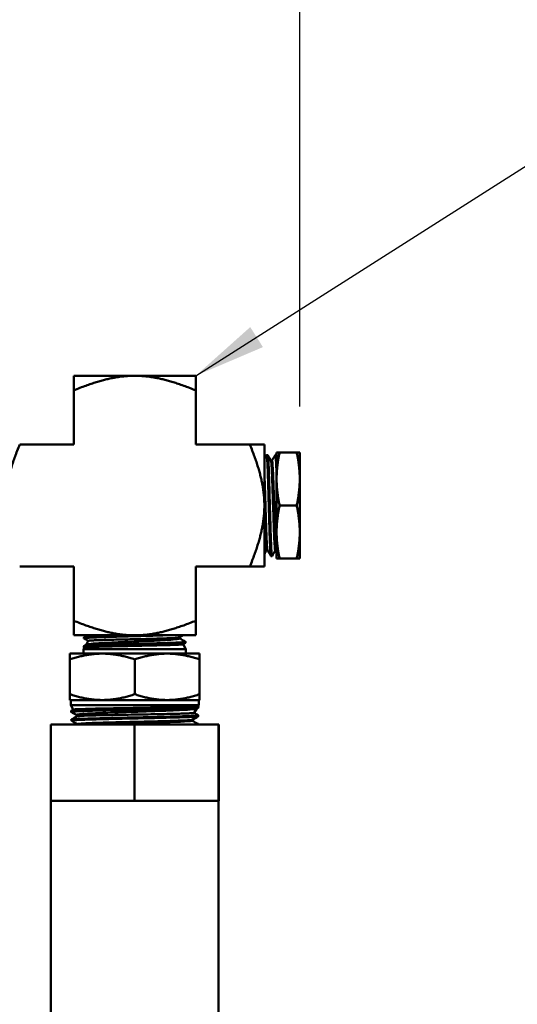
# Model space of a CAD drawing. Header units: inches. Extents: x 1 to 203, y 4 to 128.
# Tile 78 of 127: x 62.67 to 66.74, y 90.02 to 98.08. Entities that reach past the tile are written whole.
import ezdxf

# ---------------------------------------------------------------- set-up
doc = ezdxf.new("R2010")
doc.units = ezdxf.units.IN
doc.header["$LTSCALE"] = 6
doc.header["$MEASUREMENT"] = 0
for name, color, linetype, lineweight in [('Dimension (ANSI)', 7, 'Continuous', 25), ('Symbol (ANSI)', 7, 'Continuous', 25), ('Visible (ANSI)', 7, 'Continuous', 50)]:
    doc.layers.add(name, color=color, linetype=linetype, lineweight=lineweight)
doc.styles.add('Dimension Text', font='tahoma.ttf')
doc.styles.add('Note Text (ANSI)', font='tahoma.ttf')
doc.dimstyles.new('Default (ANSI)$7', dxfattribs={"dimscale": 6, "dimtxt": 0.12, "dimasz": 0.098425, "dimexe": 0.125, "dimexo": 0.0625, "dimgap": 0.031496, "dimtad": 0, "dimtih": 1, "dimtoh": 1, "dimrnd": 1e-08, "dimzin": 4, "dimdsep": 46, "dimtxsty": 'Note Text (ANSI)', "dimcen": 0.09, "dimdle": 0.393701, "dimclrd": 256, "dimclre": 256, "dimclrt": 256, "dimadec": 0, "dimazin": 1, "dimtfac": 1, "dimtofl": 0, "dimtmove": 0, "dimatfit": 3, "dimfxl": 1, "dimtolj": 1, "dimtzin": 4, "dimlwd": -1, "dimlwe": -1, "dimarcsym": 0})
doc.dimstyles.new('Dual Dimension', dxfattribs={"dimscale": 6, "dimtxt": 0.12, "dimasz": 0.098425, "dimexe": 0.125, "dimexo": 0.0625, "dimgap": 0.031496, "dimtad": 0, "dimtih": 1, "dimtoh": 1, "dimrnd": 1e-08, "dimzin": 4, "dimdsep": 46, "dimtxsty": 'Dimension Text', "dimcen": 0.09, "dimdle": 0.393701, "dimclrd": 256, "dimclre": 256, "dimclrt": 256, "dimadec": 0, "dimazin": 1, "dimtfac": 1, "dimtofl": 0, "dimtmove": 0, "dimatfit": 3, "dimfxl": 1, "dimtolj": 1, "dimtzin": 4, "dimlwd": -1, "dimlwe": -1, "dimarcsym": 0})

# ---------------------------------------------------------------- blocks, each defined once
blk = doc.blocks.new('*D12')
at = {"layer": 'Defpoints', "color": 0, "transparency": 16777216}
for p in [(64.9611, 121.1365), (30.6666, 96.0972), (64.9611, 94.5378)]:
    blk.add_point(p, dxfattribs=at)
at = {"layer": 'Dimension (ANSI)', "transparency": 16777216}
for p, q in [((30.6666, 96.4722), (30.6666, 121.8865)), ((64.9611, 94.9128), (64.9611, 121.8865)), ((31.2572, 121.1365), (44.423, 121.1365)), ((64.3706, 121.1365), (51.1398, 121.1365))]:
    blk.add_line(p, q, dxfattribs=at)
for points in [[(31.2572, 121.235), (31.2572, 121.0381), (30.6666, 121.1365)], [(64.3706, 121.235), (64.3706, 121.0381), (64.9611, 121.1365)]]:
    blk.add_solid(points, dxfattribs=at)
at = {"layer": 'Dimension (ANSI)', "transparency": 16777216, "insert": (47.7814, 121.1365), "char_height": 0.72, "attachment_point": 5, "style": 'Dimension Text'}
blk.add_mtext('\\A1;{\\H3.0x;(}\\S34.29^ 871.1 mm;{\\H3.0x;)}', dxfattribs=at)

msp = doc.modelspace()

# ---------------------------------------------------------------- linework, layer by layer
at = {"layer": 'Visible (ANSI)'}
for p, q in [((63.1086, 95.1653), (63.6086, 95.1653)), ((63.1086, 95.0457), (63.1086, 95.1653)), ((63.6086, 95.1653), (64.1086, 95.1653)), ((64.1086, 95.0457), (64.1086, 95.1653)), ((63.1086, 94.6028), (63.1086, 95.0457)), ((64.1086, 94.6028), (64.1086, 95.0457)), ((63.1086, 94.6028), (62.6657, 94.6028)), ((64.5516, 94.6028), (64.1086, 94.6028)), ((64.5516, 94.6028), (64.6711, 94.6028)), ((64.6711, 94.6028), (64.6711, 94.1028)), ((64.6883, 94.5141), (64.6889, 94.5152)), ((64.6894, 94.5156), (64.6982, 94.5159)), ((64.7597, 94.5162), (64.7602, 94.517)), ((64.7607, 94.5175), (64.7695, 94.5177)), ((64.7702, 94.5171), (64.7711, 94.5155)), ((64.7711, 94.5378), (64.7956, 94.5378)), ((64.7711, 94.5378), (64.7711, 94.3203)), ((64.7956, 94.5378), (64.9366, 94.5378)), ((64.9611, 94.5378), (64.9366, 94.5378)), ((64.9611, 94.3203), (64.9611, 94.5378)), ((64.7248, 94.4703), (64.7334, 94.4703)), ((64.7711, 94.3203), (64.7711, 93.8853)), ((64.9611, 93.8853), (64.9611, 94.3203)), ((64.6711, 94.1028), (64.6711, 93.6028)), ((64.7956, 94.1028), (64.9366, 94.1028)), ((64.7711, 93.8853), (64.7711, 93.6678)), ((64.9611, 93.6678), (64.9611, 93.8853)), ((64.6888, 93.7363), (64.6974, 93.7363)), ((64.7244, 93.6896), (64.724, 93.6904)), ((64.7251, 93.6889), (64.7339, 93.6887)), ((64.7603, 93.7343), (64.7689, 93.7343)), ((64.7711, 93.7305), (64.7686, 93.7349)), ((63.1086, 93.6028), (62.6657, 93.6028)), ((63.1086, 93.6028), (63.1086, 93.1598)), ((64.1086, 93.6028), (64.1086, 93.1598)), ((64.1086, 93.6028), (64.5516, 93.6028)), ((64.5516, 93.6028), (64.6711, 93.6028)), ((64.7711, 93.6678), (64.7956, 93.6678)), ((64.7956, 93.6678), (64.9366, 93.6678)), ((64.9611, 93.6678), (64.9366, 93.6678)), ((63.1086, 93.1598), (63.1086, 93.0403)), ((64.1086, 93.1598), (64.1086, 93.0403)), ((63.6086, 93.0403), (63.1086, 93.0403)), ((64.1086, 93.0403), (63.6086, 93.0403)), ((63.1905, 92.9516), (63.1903, 92.9438)), ((63.191, 92.9521), (63.2108, 92.9636)), ((63.1928, 93.023), (63.1925, 93.0153)), ((63.2283, 92.9946), (63.2101, 92.9632)), ((63.9772, 93.0152), (63.9772, 93.0239)), ((64.0254, 92.979), (64.0045, 92.9669)), ((64.0049, 92.9671), (64.0286, 92.926)), ((64.0256, 92.9873), (64.0258, 92.9795)), ((63.0774, 92.8903), (63.0774, 92.8428)), ((63.343, 92.8903), (63.0774, 92.8903)), ((63.1968, 92.9401), (63.1886, 92.926)), ((63.1886, 92.926), (64.0286, 92.926)), ((63.1886, 92.926), (63.1886, 92.8903)), ((63.1967, 92.9399), (63.1908, 92.9433)), ((63.8743, 92.8903), (63.343, 92.8903)), ((64.1399, 92.8903), (63.8743, 92.8903)), ((64.0286, 92.926), (64.0286, 92.8903)), ((64.1399, 92.8903), (64.1399, 92.8428)), ((63.0774, 92.8428), (63.0774, 92.5577)), ((63.6086, 92.8428), (63.6086, 92.5577)), ((64.1399, 92.8428), (64.1399, 92.5577)), ((63.0774, 92.5103), (63.0774, 92.5577)), ((64.1399, 92.5103), (64.1399, 92.5577)), ((63.343, 92.5103), (63.0774, 92.5103)), ((63.0836, 92.4694), (63.0836, 92.5103)), ((63.0836, 92.4694), (64.1336, 92.4694)), ((63.1052, 92.432), (63.0836, 92.4694)), ((63.8743, 92.5103), (63.343, 92.5103)), ((63.8743, 92.5103), (64.1399, 92.5103)), ((64.1277, 92.4591), (64.1336, 92.4694)), ((64.1336, 92.4694), (64.1336, 92.5103)), ((63.0866, 92.4132), (63.0864, 92.4209)), ((63.0869, 92.4214), (63.1055, 92.4322)), ((63.1351, 92.3803), (63.1308, 92.3877)), ((64.0962, 92.4046), (64.1166, 92.44)), ((64.1314, 92.4485), (64.1161, 92.4397)), ((64.1278, 92.4593), (64.1316, 92.4571)), ((64.1317, 92.4489), (64.132, 92.4566)), ((62.9205, 92.3103), (63.6073, 92.3103)), ((62.9205, 91.6853), (62.9205, 92.3103)), ((63.0889, 92.3418), (63.0886, 92.3495)), ((63.1351, 92.3766), (63.1351, 92.3803)), ((63.1372, 92.3103), (63.1372, 92.3138)), ((63.6073, 92.3103), (64.2955, 92.3103)), ((63.6073, 91.6853), (63.6073, 92.3103)), ((64.0811, 92.3406), (64.0811, 92.3493)), ((64.1274, 92.3103), (64.1275, 92.3138)), ((64.1295, 92.3775), (64.1297, 92.3852)), ((64.2955, 92.3103), (64.2968, 92.3103)), ((64.2955, 91.6853), (64.2955, 92.3103)), ((64.2968, 91.6853), (64.2968, 92.3103)), ((62.9205, 91.6853), (63.2639, 91.6853)), ((62.9211, 89.6853), (62.9211, 91.6853)), ((63.2639, 91.6853), (63.6073, 91.6853)), ((63.6073, 91.6853), (63.9514, 91.6853)), ((63.9514, 91.6853), (64.2955, 91.6853)), ((64.2955, 91.6853), (64.2961, 91.6853)), ((64.2961, 91.6853), (64.2968, 91.6853)), ((64.2961, 89.6853), (64.2961, 91.6853))]:
    msp.add_line(p, q, dxfattribs=at)
for points, weights in [([(63.6086, 95.1653), (63.4015, 95.1653), (63.1086, 95.0457)], [4.74879894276, 4.74879894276, 3.93403385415]), ([(64.1086, 95.0457), (63.8157, 95.1653), (63.6086, 95.1653)], [3.93403385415, 4.74879894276, 4.74879894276]), ([(62.6657, 94.6028), (62.5461, 94.3099), (62.5461, 94.1028)], [3.93403385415, 4.74879894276, 4.74879894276]), ([(64.6711, 94.1028), (64.6711, 94.3099), (64.5516, 94.6028)], [4.74879894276, 4.74879894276, 3.93403385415]), ([(64.7956, 94.5378), (64.7711, 94.4212), (64.7711, 94.3203)], [1.60055216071, 1.72435530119, 1.72435530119]), ([(64.9611, 94.3203), (64.9611, 94.4212), (64.9366, 94.5378)], [1.72435530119, 1.72435530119, 1.60055216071]), ([(64.7711, 94.3203), (64.7711, 94.2193), (64.7956, 94.1028)], [1.72435530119, 1.72435530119, 1.60055216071]), ([(64.9366, 94.1028), (64.9611, 94.2193), (64.9611, 94.3203)], [1.60055216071, 1.72435530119, 1.72435530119]), ([(64.5516, 93.6028), (64.6711, 93.8956), (64.6711, 94.1028)], [3.93403385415, 4.74879894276, 4.74879894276]), ([(64.7956, 94.1028), (64.7711, 93.9862), (64.7711, 93.8853)], [1.60055216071, 1.72435530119, 1.72435530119]), ([(64.9611, 93.8853), (64.9611, 93.9862), (64.9366, 94.1028)], [1.72435530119, 1.72435530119, 1.60055216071]), ([(64.7711, 93.8853), (64.7711, 93.7843), (64.7956, 93.6678)], [1.72435530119, 1.72435530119, 1.60055216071]), ([(64.9366, 93.6678), (64.9611, 93.7843), (64.9611, 93.8853)], [1.60055216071, 1.72435530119, 1.72435530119]), ([(63.1086, 93.1598), (63.4015, 93.0403), (63.6086, 93.0403)], [3.93403385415, 4.74879894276, 4.74879894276]), ([(63.6086, 93.0403), (63.8157, 93.0403), (64.1086, 93.1598)], [4.74879894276, 4.74879894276, 3.93403385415]), ([(63.0774, 92.8428), (63.2197, 92.8903), (63.343, 92.8903)], [1.56276251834, 1.68364261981, 1.68364261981]), ([(63.343, 92.8903), (63.4663, 92.8903), (63.6086, 92.8428)], [1.68364261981, 1.68364261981, 1.56276251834]), ([(63.6086, 92.8428), (63.751, 92.8903), (63.8743, 92.8903)], [1.56276251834, 1.68364261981, 1.68364261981]), ([(63.8743, 92.8903), (63.9975, 92.8903), (64.1399, 92.8428)], [1.68364261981, 1.68364261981, 1.56276251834]), ([(63.343, 92.5103), (63.2197, 92.5103), (63.0774, 92.5577)], [1.68364261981, 1.68364261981, 1.56276251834]), ([(63.6086, 92.5577), (63.4663, 92.5103), (63.343, 92.5103)], [1.56276251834, 1.68364261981, 1.68364261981]), ([(63.8743, 92.5103), (63.751, 92.5103), (63.6086, 92.5577)], [1.68364261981, 1.68364261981, 1.56276251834]), ([(64.1399, 92.5577), (63.9975, 92.5103), (63.8743, 92.5103)], [1.56276251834, 1.68364261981, 1.68364261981])]:
    msp.add_rational_spline(points, weights, degree=2, dxfattribs=at)
for points in [[(64.6711, 94.4845), (64.6768, 94.4944), (64.6826, 94.5043), (64.6883, 94.5141)], [(64.6987, 94.5154), (64.7075, 94.5002), (64.7163, 94.485), (64.7251, 94.4697)], [(64.7331, 94.4703), (64.742, 94.4856), (64.7508, 94.5009), (64.7597, 94.5162)], [(64.7711, 94.514), (64.7706, 94.5165), (64.77, 94.5178), (64.7695, 94.5177)], [(64.6891, 93.7363), (64.6831, 93.7259), (64.6771, 93.7156), (64.6711, 93.7052)], [(64.724, 93.6904), (64.715, 93.7059), (64.7061, 93.7214), (64.6971, 93.7368)], [(64.7606, 93.7343), (64.7519, 93.7193), (64.7432, 93.7042), (64.7345, 93.6892)], [(63.1932, 93.0235), (63.2029, 93.0291), (63.2125, 93.0347), (63.2221, 93.0403)], [(64.0055, 93.0403), (63.9959, 93.0347), (63.9863, 93.0291), (63.9767, 93.0236)], [(63.2281, 92.9944), (63.2164, 93.0012), (63.2047, 93.008), (63.193, 93.0147)], [(63.9771, 93.0151), (63.9772, 93.0151), (63.9772, 93.0152), (63.9772, 93.0152)], [(63.9772, 93.0155), (63.9932, 93.0063), (64.0091, 92.9971), (64.0251, 92.9878)], [(63.131, 92.3874), (63.1163, 92.3959), (63.1017, 92.4043), (63.087, 92.4128)], [(64.0963, 92.4048), (64.1073, 92.3984), (64.1183, 92.3921), (64.1294, 92.3857)], [(63.0891, 92.35), (63.1046, 92.3589), (63.12, 92.3679), (63.1355, 92.3768)], [(63.1372, 92.3136), (63.1212, 92.3228), (63.1052, 92.3321), (63.0892, 92.3413)], [(64.1291, 92.377), (64.1129, 92.3677), (64.0968, 92.3584), (64.0806, 92.3491)], [(64.0811, 92.3408), (64.0964, 92.332), (64.1118, 92.3231), (64.1271, 92.3142)]]:
    msp.add_open_spline(points, degree=3, dxfattribs=at)
for points, knots in [([(64.6889, 94.5152), (64.6891, 94.5155), (64.6893, 94.5157), (64.6895, 94.5156), (64.6903, 94.5154), (64.691, 94.512), (64.6918, 94.5053), (64.6922, 94.502), (64.6927, 94.4978), (64.6931, 94.4929), (64.6935, 94.488), (64.694, 94.4823), (64.6944, 94.4759), (64.6948, 94.4695), (64.6952, 94.4624), (64.6957, 94.4545), (64.6961, 94.4466), (64.6965, 94.4379), (64.6969, 94.4287), (64.6977, 94.4103), (64.6985, 94.3895), (64.6993, 94.3663), (64.6997, 94.3548), (64.7001, 94.3425), (64.7005, 94.33), (64.701, 94.3174), (64.7014, 94.3045), (64.7018, 94.2912), (64.7023, 94.2779), (64.7027, 94.2642), (64.7031, 94.2502), (64.7035, 94.2362), (64.7039, 94.2217), (64.7044, 94.2071), (64.7052, 94.1779), (64.7059, 94.1484), (64.7067, 94.1184), (64.7071, 94.1034), (64.7075, 94.0882), (64.708, 94.0732), (64.7084, 94.0581), (64.7088, 94.0432), (64.7093, 94.0285), (64.7097, 94.0138), (64.7101, 93.9993), (64.7105, 93.9849), (64.711, 93.9705), (64.7114, 93.9563), (64.7118, 93.9423), (64.7126, 93.9144), (64.7134, 93.8883), (64.7142, 93.8638), (64.7146, 93.8516), (64.715, 93.8398), (64.7154, 93.8284), (64.7158, 93.8171), (64.7163, 93.8064), (64.7167, 93.7963), (64.7175, 93.7762), (64.7184, 93.7586), (64.7192, 93.7436), (64.72, 93.7285), (64.7208, 93.7166), (64.7216, 93.7077), (64.722, 93.7032), (64.7224, 93.6995), (64.7228, 93.6966), (64.7232, 93.6937), (64.7237, 93.6916), (64.7241, 93.6904), (64.7244, 93.6894), (64.7248, 93.6889), (64.7251, 93.6889)], [0.87013553, 0.87013553, 0.87013553, 0.87013553, 0.87109375, 0.87109375, 0.87109375, 0.875, 0.875, 0.875, 0.87695312, 0.87695312, 0.87695312, 0.87890625, 0.87890625, 0.87890625, 0.88085938, 0.88085938, 0.88085938, 0.8828125, 0.8828125, 0.8828125, 0.88671875, 0.88671875, 0.88671875, 0.88867188, 0.88867188, 0.88867188, 0.890625, 0.890625, 0.890625, 0.89257812, 0.89257812, 0.89257812, 0.89453125, 0.89453125, 0.89453125, 0.8984375, 0.8984375, 0.8984375, 0.90039062, 0.90039062, 0.90039062, 0.90234375, 0.90234375, 0.90234375, 0.90429688, 0.90429688, 0.90429688, 0.90625, 0.90625, 0.90625, 0.91015625, 0.91015625, 0.91015625, 0.91210938, 0.91210938, 0.91210938, 0.9140625, 0.9140625, 0.9140625, 0.91796875, 0.91796875, 0.91796875, 0.921875, 0.921875, 0.921875, 0.92382812, 0.92382812, 0.92382812, 0.92578125, 0.92578125, 0.92578125, 0.92727833, 0.92727833, 0.92727833, 0.92727833]), ([(64.7345, 93.6892), (64.7343, 93.689), (64.7342, 93.6888), (64.7341, 93.6888), (64.7337, 93.6885), (64.7332, 93.6891), (64.7328, 93.6905), (64.7324, 93.6919), (64.7319, 93.6941), (64.7315, 93.6971), (64.7307, 93.703), (64.7299, 93.7121), (64.7291, 93.7245), (64.7283, 93.7368), (64.7275, 93.7519), (64.7267, 93.7697), (64.7262, 93.7785), (64.7258, 93.7881), (64.7254, 93.7984), (64.7249, 93.8087), (64.7245, 93.8195), (64.7241, 93.8308), (64.7233, 93.8534), (64.7225, 93.8779), (64.7217, 93.9044), (64.7213, 93.9177), (64.7209, 93.9314), (64.7205, 93.9453), (64.7201, 93.9591), (64.7197, 93.9732), (64.7192, 93.9876), (64.7188, 94.002), (64.7184, 94.0166), (64.718, 94.0315), (64.7175, 94.0463), (64.7171, 94.0614), (64.7167, 94.0764), (64.7158, 94.1063), (64.715, 94.1362), (64.7142, 94.166), (64.7139, 94.1809), (64.7135, 94.1958), (64.7131, 94.2103), (64.7127, 94.2247), (64.7122, 94.239), (64.7118, 94.2529), (64.7114, 94.2668), (64.711, 94.2804), (64.7105, 94.2938), (64.7101, 94.3071), (64.7097, 94.3202), (64.7092, 94.3327), (64.7084, 94.3577), (64.7076, 94.3806), (64.7068, 94.4013), (64.7064, 94.4117), (64.706, 94.4216), (64.7056, 94.4308), (64.7052, 94.4399), (64.7048, 94.4484), (64.7044, 94.4561), (64.704, 94.4638), (64.7035, 94.4709), (64.7031, 94.4772), (64.7027, 94.4836), (64.7022, 94.4892), (64.7018, 94.4941), (64.701, 94.5037), (64.7002, 94.5102), (64.6994, 94.5134), (64.699, 94.5151), (64.6986, 94.5159), (64.6982, 94.5159)], [0.05801794, 0.05801794, 0.05801794, 0.05801794, 0.05859375, 0.05859375, 0.05859375, 0.06054687, 0.06054687, 0.06054687, 0.0625, 0.0625, 0.0625, 0.06640625, 0.06640625, 0.06640625, 0.0703125, 0.0703125, 0.0703125, 0.07226562, 0.07226562, 0.07226562, 0.07421875, 0.07421875, 0.07421875, 0.078125, 0.078125, 0.078125, 0.08007812, 0.08007812, 0.08007812, 0.08203125, 0.08203125, 0.08203125, 0.08398437, 0.08398437, 0.08398437, 0.0859375, 0.0859375, 0.0859375, 0.08984375, 0.08984375, 0.08984375, 0.09179687, 0.09179687, 0.09179687, 0.09375, 0.09375, 0.09375, 0.09570312, 0.09570312, 0.09570312, 0.09765625, 0.09765625, 0.09765625, 0.1015625, 0.1015625, 0.1015625, 0.10351562, 0.10351562, 0.10351562, 0.10546875, 0.10546875, 0.10546875, 0.10742187, 0.10742187, 0.10742187, 0.109375, 0.109375, 0.109375, 0.11328125, 0.11328125, 0.11328125, 0.11523318, 0.11523318, 0.11523318, 0.11523318]), ([(64.7602, 94.517), (64.7605, 94.5176), (64.7608, 94.5177), (64.7612, 94.5172), (64.7616, 94.5167), (64.762, 94.5153), (64.7625, 94.5131), (64.7629, 94.511), (64.7633, 94.508), (64.7637, 94.5043), (64.7641, 94.5005), (64.7645, 94.496), (64.7649, 94.4906), (64.7653, 94.4853), (64.7657, 94.4792), (64.7661, 94.4723), (64.7669, 94.4587), (64.7677, 94.4424), (64.7686, 94.4233), (64.769, 94.4137), (64.7694, 94.4034), (64.7699, 94.3927), (64.7703, 94.3819), (64.7707, 94.3707), (64.7711, 94.3589)], [0.98286523, 0.98286523, 0.98286523, 0.98286523, 0.984375, 0.984375, 0.984375, 0.98632813, 0.98632813, 0.98632813, 0.98828125, 0.98828125, 0.98828125, 0.99023438, 0.99023438, 0.99023438, 0.9921875, 0.9921875, 0.9921875, 0.99609375, 0.99609375, 0.99609375, 0.99804688, 0.99804688, 0.99804688, 1, 1, 1, 1]), ([(64.7603, 93.7343), (64.7581, 93.7343), (64.756, 93.754), (64.7514, 93.834), (64.7489, 93.9005), (64.7438, 94.0529), (64.7413, 94.1383), (64.7363, 94.2925), (64.7338, 94.3609), (64.7293, 94.4442), (64.7272, 94.4662), (64.7251, 94.4697)], [0.25930441, 0.25930441, 0.25930441, 0.25930441, 0.26550614, 0.26550614, 0.27277835, 0.27277835, 0.28005057, 0.28005057, 0.28732279, 0.28732279, 0.2933402, 0.2933402, 0.2933402, 0.2933402]), ([(64.7686, 93.7349), (64.7667, 93.7382), (64.7647, 93.7575), (64.7603, 93.834), (64.7578, 93.9005), (64.7528, 94.0529), (64.7503, 94.1383), (64.7453, 94.2925), (64.7428, 94.3609), (64.738, 94.4478), (64.7357, 94.4703), (64.7334, 94.4703)], [0.25989022, 0.25989022, 0.25989022, 0.25989022, 0.26550614, 0.26550614, 0.27277835, 0.27277835, 0.28005057, 0.28005057, 0.28732279, 0.28732279, 0.29392286, 0.29392286, 0.29392286, 0.29392286]), ([(64.6971, 93.7368), (64.6965, 93.7379), (64.6958, 93.7408), (64.6927, 93.7634), (64.6902, 93.8082), (64.6852, 93.9331), (64.6827, 94.0128), (64.6777, 94.174), (64.6752, 94.255), (64.6721, 94.3331), (64.6716, 94.3456), (64.6711, 94.3573)], [0.32909825, 0.32909825, 0.32909825, 0.32909825, 0.33095609, 0.33095609, 0.3382283, 0.3382283, 0.34550052, 0.34550052, 0.35277274, 0.35277274, 0.35425311, 0.35425311, 0.35425311, 0.35425311]), ([(64.6888, 93.7363), (64.6879, 93.7363), (64.6871, 93.7393), (64.6838, 93.7634), (64.6813, 93.8082), (64.6762, 93.9331), (64.6737, 94.0128), (64.6712, 94.0946), (64.6712, 94.0958), (64.6711, 94.097)], [0.32850243, 0.32850243, 0.32850243, 0.32850243, 0.33095609, 0.33095609, 0.3382283, 0.3382283, 0.34550052, 0.34550052, 0.34560858, 0.34560858, 0.34560858, 0.34560858]), ([(63.193, 93.0147), (63.1922, 93.0152), (63.1924, 93.0156), (63.1942, 93.0163), (63.1953, 93.0166), (63.1991, 93.0173), (63.2026, 93.0178), (63.2112, 93.0187), (63.2159, 93.0191), (63.2286, 93.0201), (63.237, 93.0206), (63.2526, 93.0214), (63.2589, 93.0218), (63.274, 93.0225), (63.2828, 93.0229), (63.3033, 93.0238), (63.3151, 93.0242), (63.3445, 93.0253), (63.3627, 93.0259), (63.3905, 93.0268), (63.3992, 93.0271), (63.4235, 93.0279), (63.4395, 93.0284), (63.4697, 93.0293), (63.4839, 93.0297), (63.5161, 93.0306), (63.5343, 93.0311), (63.5654, 93.0319), (63.5782, 93.0323), (63.6088, 93.0331), (63.6266, 93.0336), (63.6594, 93.0345), (63.6743, 93.0349), (63.7084, 93.0359), (63.7275, 93.0364), (63.7573, 93.0373), (63.7682, 93.0376), (63.7921, 93.0383), (63.8049, 93.0387), (63.8292, 93.0395), (63.8408, 93.0399), (63.8519, 93.0403)], [8.094075, 8.094075, 8.094075, 8.094075, 8.217175, 8.217175, 8.292993, 8.292993, 8.425405, 8.425405, 8.539989, 8.539989, 8.689213, 8.689213, 8.780631, 8.780631, 8.891308, 8.891308, 9.020618, 9.020618, 9.195552, 9.195552, 9.273225, 9.273225, 9.407058, 9.407058, 9.520928, 9.520928, 9.662132, 9.662132, 9.759999, 9.759999, 9.895731, 9.895731, 10.010464, 10.010464, 10.16111, 10.16111, 10.251016, 10.251016, 10.360712, 10.360712, 10.465665, 10.465665, 10.465665, 10.465665]), ([(63.5863, 93.0403), (63.5732, 93.0399), (63.5601, 93.0395), (63.5325, 93.0388), (63.5179, 93.0384), (63.4965, 93.0378), (63.4896, 93.0376), (63.4697, 93.037), (63.4568, 93.0366), (63.4302, 93.0358), (63.4166, 93.0354), (63.3918, 93.0346), (63.3806, 93.0343), (63.3576, 93.0335), (63.3459, 93.0331), (63.3293, 93.0325), (63.324, 93.0323), (63.309, 93.0317), (63.2997, 93.0314), (63.281, 93.0306), (63.2718, 93.0301), (63.2559, 93.0294), (63.2491, 93.029), (63.2357, 93.0282), (63.2293, 93.0278), (63.221, 93.0272), (63.2184, 93.027), (63.2115, 93.0265), (63.2076, 93.0261), (63.2008, 93.0253), (63.1981, 93.0249), (63.1944, 93.0241), (63.1934, 93.0237), (63.1928, 93.0232), (63.1928, 93.0231), (63.1928, 93.023)], [31.107341, 31.107341, 31.107341, 31.107341, 31.207195, 31.207195, 31.320502, 31.320502, 31.375515, 31.375515, 31.479969, 31.479969, 31.596142, 31.596142, 31.696909, 31.696909, 31.810239, 31.810239, 31.865289, 31.865289, 31.96963, 31.96963, 32.086059, 32.086059, 32.186784, 32.186784, 32.300122, 32.300122, 32.355231, 32.355231, 32.459503, 32.459503, 32.576179, 32.576179, 32.676863, 32.676863, 32.709591, 32.709591, 32.709591, 32.709591]), ([(63.1908, 92.9433), (63.1902, 92.9436), (63.1902, 92.9439), (63.191, 92.9447), (63.1926, 92.9451), (63.1989, 92.9462), (63.2043, 92.9468), (63.2148, 92.9477), (63.2184, 92.948), (63.2275, 92.9487), (63.2334, 92.949), (63.2477, 92.9499), (63.2564, 92.9503), (63.2737, 92.9512), (63.2821, 92.9515), (63.3021, 92.9523), (63.314, 92.9528), (63.3289, 92.9533), (63.3311, 92.9534), (63.3409, 92.9538), (63.3487, 92.9541), (63.3705, 92.9548), (63.3848, 92.9553), (63.4103, 92.9561), (63.421, 92.9564), (63.4479, 92.9572), (63.4642, 92.9577), (63.4893, 92.9584), (63.4979, 92.9586), (63.5184, 92.9592), (63.5305, 92.9595), (63.5553, 92.9602), (63.5681, 92.9606), (63.5865, 92.9611), (63.5921, 92.9613), (63.6212, 92.9621), (63.6447, 92.9627), (63.6751, 92.9635), (63.6822, 92.9637), (63.6964, 92.9641), (63.7036, 92.9643), (63.7253, 92.9649), (63.7396, 92.9653), (63.7641, 92.966), (63.7743, 92.9663), (63.807, 92.9673), (63.8286, 92.968), (63.8565, 92.9689), (63.8638, 92.9692), (63.8809, 92.9698), (63.8905, 92.9701), (63.9088, 92.9708), (63.9175, 92.9712), (63.9294, 92.9717), (63.9329, 92.9718), (63.9505, 92.9726), (63.9631, 92.9732), (63.9791, 92.9741), (63.9837, 92.9744), (63.9955, 92.9751), (64.0019, 92.9756), (64.0115, 92.9765), (64.0152, 92.9769), (64.0219, 92.9779), (64.0244, 92.9784), (64.0257, 92.9792), (64.0259, 92.9794), (64.0258, 92.9795)], [1.430138, 1.430138, 1.430138, 1.430138, 1.51422, 1.51422, 1.644978, 1.644978, 1.821658, 1.821658, 1.898877, 1.898877, 2.003576, 2.003576, 2.130012, 2.130012, 2.233515, 2.233515, 2.364323, 2.364323, 2.386859, 2.386859, 2.463713, 2.463713, 2.594716, 2.594716, 2.687295, 2.687295, 2.820693, 2.820693, 2.888254, 2.888254, 2.98203, 2.98203, 3.079969, 3.079969, 3.122692, 3.122692, 3.301944, 3.301944, 3.356744, 3.356744, 3.412598, 3.412598, 3.527293, 3.527293, 3.611703, 3.611703, 3.801511, 3.801511, 3.871956, 3.871956, 3.969356, 3.969356, 4.066309, 4.066309, 4.109017, 4.109017, 4.282783, 4.282783, 4.361494, 4.361494, 4.498017, 4.498017, 4.610888, 4.610888, 4.764902, 4.764902, 4.81749, 4.81749, 4.81749, 4.81749]), ([(64.0251, 92.9878), (64.0254, 92.9877), (64.0255, 92.9875), (64.0257, 92.9869), (64.0248, 92.9864), (64.0211, 92.9856), (64.0188, 92.9852), (64.014, 92.9846), (64.0119, 92.9844), (64.0029, 92.9835), (63.9943, 92.9828), (63.9773, 92.9817), (63.9701, 92.9813), (63.9529, 92.9805), (63.9428, 92.98), (63.925, 92.9792), (63.9179, 92.9789), (63.8957, 92.9781), (63.8797, 92.9775), (63.8507, 92.9765), (63.8382, 92.9761), (63.8108, 92.9752), (63.7957, 92.9747), (63.7713, 92.974), (63.7623, 92.9737), (63.7315, 92.9728), (63.7092, 92.9722), (63.6699, 92.9711), (63.6533, 92.9707), (63.6225, 92.9698), (63.6084, 92.9695), (63.5864, 92.9689), (63.5784, 92.9686), (63.5569, 92.968), (63.5433, 92.9677), (63.517, 92.9669), (63.5042, 92.9666), (63.4864, 92.9661), (63.4813, 92.9659), (63.464, 92.9654), (63.4521, 92.9651), (63.4292, 92.9644), (63.4183, 92.9641), (63.3997, 92.9635), (63.3921, 92.9633), (63.3636, 92.9623), (63.3439, 92.9616), (63.3217, 92.9608), (63.3178, 92.9607), (63.3036, 92.9601), (63.2938, 92.9598), (63.2779, 92.9591), (63.2715, 92.9588), (63.2608, 92.9583), (63.2563, 92.9581), (63.2481, 92.9576), (63.2444, 92.9574), (63.2331, 92.9568), (63.2263, 92.9563), (63.2155, 92.9555), (63.2111, 92.9552), (63.2032, 92.9544), (63.1998, 92.954), (63.1959, 92.9534), (63.1948, 92.9532), (63.1922, 92.9527), (63.1912, 92.9523), (63.1906, 92.9518), (63.1905, 92.9517), (63.1905, 92.9516)], [35.985503, 35.985503, 35.985503, 35.985503, 36.026662, 36.026662, 36.16172, 36.16172, 36.2649, 36.2649, 36.33185, 36.33185, 36.514206, 36.514206, 36.628153, 36.628153, 36.761138, 36.761138, 36.842737, 36.842737, 37.006639, 37.006639, 37.121669, 37.121669, 37.251484, 37.251484, 37.325571, 37.325571, 37.502099, 37.502099, 37.63, 37.63, 37.737361, 37.737361, 37.797953, 37.797953, 37.902439, 37.902439, 38.002264, 38.002264, 38.043638, 38.043638, 38.141021, 38.141021, 38.233973, 38.233973, 38.30203, 38.30203, 38.49087, 38.49087, 38.532106, 38.532106, 38.643446, 38.643446, 38.723738, 38.723738, 38.78633, 38.78633, 38.843616, 38.843616, 38.966305, 38.966305, 39.066698, 39.066698, 39.180323, 39.180323, 39.235964, 39.235964, 39.336461, 39.336461, 39.368988, 39.368988, 39.368988, 39.368988]), ([(64.0045, 92.9669), (64.0033, 92.9663), (63.9987, 92.9656), (63.9838, 92.9644), (63.9747, 92.9638), (63.952, 92.9627), (63.9386, 92.9622), (63.9068, 92.961), (63.8883, 92.9604), (63.8301, 92.9587), (63.7864, 92.9577), (63.6925, 92.9555), (63.6431, 92.9545), (63.5665, 92.9528), (63.5396, 92.9522), (63.463, 92.9505), (63.4155, 92.9495), (63.3322, 92.9473), (63.2967, 92.9463), (63.2532, 92.9446), (63.2401, 92.944), (63.2195, 92.9429), (63.2117, 92.9424), (63.2003, 92.9413), (63.1971, 92.9407), (63.1968, 92.9401)], [-4.670213, -4.670213, -4.670213, -4.670213, -4.436173, -4.436173, -4.241416, -4.241416, -4.047489, -4.047489, -3.841769, -3.841769, -3.459044, -3.459044, -3.079976, -3.079976, -2.872529, -2.872529, -2.479007, -2.479007, -2.096199, -2.096199, -1.887681, -1.887681, -1.691328, -1.691328, -1.47674, -1.47674, -1.47674, -1.47674]), ([(63.2108, 92.9636), (63.2144, 92.9656), (63.227, 92.9677), (63.2631, 92.9712), (63.2766, 92.9723), (63.3077, 92.9745), (63.3255, 92.9755), (63.3633, 92.9777), (63.3831, 92.9787), (63.4457, 92.9819), (63.4944, 92.984), (63.5958, 92.9885), (63.6472, 92.9907), (63.7227, 92.9941), (63.7456, 92.9952), (63.7903, 92.9974), (63.812, 92.9985), (63.8506, 93.0007), (63.8677, 93.0017), (63.9137, 93.0049), (63.9377, 93.0068), (63.9614, 93.0099), (63.9672, 93.0109), (63.9753, 93.013), (63.9773, 93.014), (63.9771, 93.0151)], [-3.407064, -3.407064, -3.407064, -3.407064, -2.869756, -2.869756, -2.625062, -2.625062, -2.373792, -2.373792, -2.1368, -2.1368, -1.667408, -1.667408, -1.25602, -1.25602, -1.069252, -1.069252, -0.874524, -0.874524, -0.695221, -0.695221, -0.344023, -0.344023, -0.177671, -0.177671, 0, 0, 0, 0]), ([(63.8525, 93.0145), (63.8273, 93.0137), (63.799, 93.0129), (63.7392, 93.0114), (63.7082, 93.0106), (63.6524, 93.0093), (63.6281, 93.0087), (63.5577, 93.0071), (63.5121, 93.006), (63.4244, 93.0038), (63.3834, 93.0027), (63.33, 93.0011), (63.3134, 93.0005), (63.2848, 92.9993), (63.2727, 92.9988), (63.2417, 92.9971), (63.2301, 92.9959), (63.2284, 92.9947), (63.2283, 92.9947), (63.2283, 92.9946)], [-9.99464, -9.99464, -9.99464, -9.99464, -9.737098, -9.737098, -9.489957, -9.489957, -9.305542, -9.305542, -8.956612, -8.956612, -8.591834, -8.591834, -8.400932, -8.400932, -8.217504, -8.217504, -7.834847, -7.834847, -7.815702, -7.815702, -7.815702, -7.815702]), ([(63.8525, 93.0145), (63.8676, 93.0152), (63.8816, 93.0158), (63.9303, 93.0182), (63.9559, 93.0199), (63.9728, 93.0223), (63.9756, 93.0229), (63.9767, 93.0236)], [0.29808135, 0.29808135, 0.29808135, 0.29808135, 0.30057566, 0.30057566, 0.30764055, 0.30764055, 0.31016929, 0.31016929, 0.31016929, 0.31016929]), ([(63.9771, 93.0151), (63.9767, 93.015), (63.9735, 93.0149), (63.9617, 93.0148), (63.9536, 93.0148), (63.9323, 93.0148), (63.9187, 93.0147), (63.888, 93.0145), (63.871, 93.0146), (63.8525, 93.0145)], [-0.7745253, -0.7745253, -0.7745253, -0.7745253, -0.5742705, -0.5742705, -0.3871778, -0.3871778, -0.1885304, -0.1885304, 0, 0, 0, 0]), ([(64.1316, 92.4571), (64.1324, 92.4566), (64.1319, 92.4561), (64.1301, 92.4557), (64.1289, 92.4554), (64.1271, 92.4551), (64.1247, 92.4548), (64.1222, 92.4545), (64.1192, 92.4541), (64.1155, 92.4538), (64.1082, 92.4532), (64.0986, 92.4525), (64.0868, 92.4519), (64.075, 92.4512), (64.0609, 92.4506), (64.0446, 92.45), (64.0283, 92.4494), (64.0102, 92.4487), (63.9903, 92.4481), (63.9705, 92.4475), (63.9487, 92.4468), (63.9253, 92.4462), (63.9019, 92.4455), (63.8772, 92.4449), (63.8515, 92.4443), (63.8257, 92.4437), (63.7988, 92.443), (63.7708, 92.4424), (63.7428, 92.4418), (63.7144, 92.4411), (63.6856, 92.4405), (63.6712, 92.4401), (63.6567, 92.4398), (63.6421, 92.4395), (63.6275, 92.4392), (63.6127, 92.4389), (63.5981, 92.4386), (63.5687, 92.4379), (63.5397, 92.4373), (63.5111, 92.4367), (63.4968, 92.4364), (63.4826, 92.436), (63.4685, 92.4357), (63.4544, 92.4354), (63.4403, 92.4351), (63.4266, 92.4347), (63.3991, 92.4341), (63.3728, 92.4335), (63.3476, 92.4328), (63.335, 92.4325), (63.3227, 92.4322), (63.3107, 92.4319), (63.2986, 92.4316), (63.2869, 92.4313), (63.2756, 92.431), (63.253, 92.4303), (63.2322, 92.4297), (63.2132, 92.429), (63.2037, 92.4287), (63.1947, 92.4284), (63.1861, 92.4281), (63.1775, 92.4277), (63.1693, 92.4274), (63.1617, 92.4271), (63.1466, 92.4265), (63.1337, 92.4259), (63.123, 92.4253), (63.1176, 92.4249), (63.1128, 92.4246), (63.1086, 92.4243), (63.1044, 92.424), (63.1007, 92.4236), (63.0977, 92.4233), (63.0916, 92.4227), (63.088, 92.422), (63.0868, 92.4214), (63.0865, 92.4212), (63.0864, 92.4211), (63.0864, 92.4209)], [0.02058494, 0.02058494, 0.02058494, 0.02058494, 0.0234375, 0.0234375, 0.0234375, 0.02539063, 0.02539063, 0.02539063, 0.02734375, 0.02734375, 0.02734375, 0.03125, 0.03125, 0.03125, 0.03515625, 0.03515625, 0.03515625, 0.0390625, 0.0390625, 0.0390625, 0.04296875, 0.04296875, 0.04296875, 0.046875, 0.046875, 0.046875, 0.05078125, 0.05078125, 0.05078125, 0.0546875, 0.0546875, 0.0546875, 0.05664063, 0.05664063, 0.05664063, 0.05859375, 0.05859375, 0.05859375, 0.0625, 0.0625, 0.0625, 0.06445313, 0.06445313, 0.06445313, 0.06640625, 0.06640625, 0.06640625, 0.0703125, 0.0703125, 0.0703125, 0.07226563, 0.07226563, 0.07226563, 0.07421875, 0.07421875, 0.07421875, 0.078125, 0.078125, 0.078125, 0.08007813, 0.08007813, 0.08007813, 0.08203125, 0.08203125, 0.08203125, 0.0859375, 0.0859375, 0.0859375, 0.08789063, 0.08789063, 0.08789063, 0.08984375, 0.08984375, 0.08984375, 0.09375, 0.09375, 0.09375, 0.09472119, 0.09472119, 0.09472119, 0.09472119]), ([(63.087, 92.4128), (63.087, 92.4128), (63.087, 92.4128), (63.087, 92.4128), (63.0865, 92.4132), (63.0866, 92.4135), (63.0873, 92.4138), (63.0887, 92.4144), (63.0926, 92.415), (63.0989, 92.4157), (63.102, 92.416), (63.1058, 92.4163), (63.1102, 92.4166), (63.1145, 92.417), (63.1194, 92.4173), (63.1249, 92.4176), (63.1358, 92.4183), (63.149, 92.4189), (63.1643, 92.4195), (63.172, 92.4198), (63.1802, 92.4201), (63.189, 92.4204), (63.1977, 92.4207), (63.2069, 92.4211), (63.2165, 92.4214), (63.2357, 92.422), (63.2566, 92.4227), (63.2793, 92.4233), (63.2906, 92.4236), (63.3025, 92.424), (63.3146, 92.4243), (63.3267, 92.4246), (63.3391, 92.4249), (63.3518, 92.4252), (63.3771, 92.4258), (63.4036, 92.4265), (63.431, 92.4271), (63.4448, 92.4274), (63.4588, 92.4278), (63.473, 92.4281), (63.4872, 92.4284), (63.5015, 92.4287), (63.5158, 92.4291), (63.5444, 92.4297), (63.5734, 92.4303), (63.6026, 92.4309), (63.6172, 92.4312), (63.6319, 92.4316), (63.6466, 92.4319), (63.6613, 92.4322), (63.6758, 92.4325), (63.6902, 92.4328), (63.7189, 92.4335), (63.7472, 92.4341), (63.7749, 92.4348), (63.7887, 92.4351), (63.8025, 92.4354), (63.816, 92.4357), (63.8295, 92.436), (63.8427, 92.4363), (63.8555, 92.4367), (63.8813, 92.4373), (63.9058, 92.4379), (63.929, 92.4385), (63.9406, 92.4389), (63.9519, 92.4392), (63.9627, 92.4395), (63.9734, 92.4399), (63.9838, 92.4402), (63.9936, 92.4405), (64.0035, 92.4408), (64.0129, 92.4411), (64.0219, 92.4414), (64.0309, 92.4418), (64.0394, 92.4421), (64.0474, 92.4424), (64.0634, 92.443), (64.0772, 92.4436), (64.0887, 92.4443), (64.0945, 92.4446), (64.0997, 92.4449), (64.1043, 92.4452), (64.109, 92.4456), (64.1131, 92.4459), (64.1166, 92.4462), (64.1236, 92.4469), (64.1282, 92.4475), (64.1303, 92.4481), (64.1312, 92.4484), (64.1317, 92.4486), (64.1317, 92.4489)], [0.8886016, 0.8886016, 0.8886016, 0.8886016, 0.88867188, 0.88867188, 0.88867188, 0.890625, 0.890625, 0.890625, 0.89453125, 0.89453125, 0.89453125, 0.89648438, 0.89648438, 0.89648438, 0.8984375, 0.8984375, 0.8984375, 0.90234375, 0.90234375, 0.90234375, 0.90429688, 0.90429688, 0.90429688, 0.90625, 0.90625, 0.90625, 0.91015625, 0.91015625, 0.91015625, 0.91210938, 0.91210938, 0.91210938, 0.9140625, 0.9140625, 0.9140625, 0.91796875, 0.91796875, 0.91796875, 0.91992188, 0.91992188, 0.91992188, 0.921875, 0.921875, 0.921875, 0.92578125, 0.92578125, 0.92578125, 0.92773438, 0.92773438, 0.92773438, 0.9296875, 0.9296875, 0.9296875, 0.93359375, 0.93359375, 0.93359375, 0.93554688, 0.93554688, 0.93554688, 0.9375, 0.9375, 0.9375, 0.94140625, 0.94140625, 0.94140625, 0.94335938, 0.94335938, 0.94335938, 0.9453125, 0.9453125, 0.9453125, 0.94726563, 0.94726563, 0.94726563, 0.94921875, 0.94921875, 0.94921875, 0.953125, 0.953125, 0.953125, 0.95507813, 0.95507813, 0.95507813, 0.95703125, 0.95703125, 0.95703125, 0.9609375, 0.9609375, 0.9609375, 0.9626394, 0.9626394, 0.9626394, 0.9626394]), ([(64.1277, 92.4591), (64.1271, 92.4582), (64.1177, 92.4573), (64.0879, 92.4557), (64.0727, 92.4551), (64.0232, 92.4535), (63.9832, 92.4525), (63.8849, 92.4503), (63.8263, 92.4493), (63.7312, 92.4476), (63.6978, 92.447), (63.6039, 92.4454), (63.5429, 92.4444), (63.45, 92.4428), (63.4168, 92.4421), (63.3569, 92.441), (63.33, 92.4405), (63.2796, 92.4394), (63.2563, 92.4389), (63.193, 92.4372), (63.1598, 92.4362), (63.1257, 92.4345), (63.117, 92.4339), (63.1082, 92.4329), (63.1061, 92.4326), (63.1055, 92.4322)], [-11.450136, -11.450136, -11.450136, -11.450136, -11.024634, -11.024634, -10.750649, -10.750649, -10.288064, -10.288064, -9.788025, -9.788025, -9.529665, -9.529665, -9.068424, -9.068424, -8.799767, -8.799767, -8.559071, -8.559071, -8.318627, -8.318627, -7.83839, -7.83839, -7.580636, -7.580636, -7.415112, -7.415112, -7.415112, -7.415112]), ([(63.1308, 92.3877), (63.1305, 92.3882), (63.1308, 92.3886), (63.1352, 92.391), (63.1487, 92.3932), (63.1895, 92.3965), (63.2061, 92.3976), (63.2435, 92.3997), (63.2639, 92.4008), (63.3373, 92.4043), (63.3946, 92.4064), (63.4795, 92.4096), (63.5087, 92.4106), (63.5698, 92.4127), (63.6015, 92.4138), (63.6646, 92.4159), (63.696, 92.417), (63.7913, 92.4203), (63.8522, 92.4224), (63.9314, 92.4257), (63.955, 92.4268), (64.0257, 92.4302), (64.0605, 92.4323), (64.1021, 92.4363), (64.1132, 92.4379), (64.1161, 92.4397)], [-4.995617, -4.995617, -4.995617, -4.995617, -4.919178, -4.919178, -4.595938, -4.595938, -4.432877, -4.432877, -4.279955, -4.279955, -3.930474, -3.930474, -3.755259, -3.755259, -3.570892, -3.570892, -3.388448, -3.388448, -3.004776, -3.004776, -2.823375, -2.823375, -2.410947, -2.410947, -2.061753, -2.061753, -2.061753, -2.061753]), ([(64.0962, 92.4046), (64.0956, 92.4037), (64.0863, 92.4027), (64.0582, 92.4012), (64.0452, 92.4007), (64.0139, 92.3995), (63.9955, 92.399), (63.9551, 92.3979), (63.9333, 92.3973), (63.8591, 92.3957), (63.8012, 92.3945), (63.7104, 92.3928), (63.6807, 92.3923), (63.6189, 92.3912), (63.5869, 92.3906), (63.4958, 92.3889), (63.4381, 92.3879), (63.3592, 92.3862), (63.3345, 92.3856), (63.2802, 92.3844), (63.2523, 92.3837), (63.2029, 92.3821), (63.1822, 92.3813), (63.1669, 92.3805)], [-3.401768, -3.401768, -3.401768, -3.401768, -2.991879, -2.991879, -2.756014, -2.756014, -2.517747, -2.517747, -2.289237, -2.289237, -1.798001, -1.798001, -1.567523, -1.567523, -1.32323, -1.32323, -0.86457, -0.86457, -0.637563, -0.637563, -0.330049, -0.330049, 0, 0, 0, 0]), ([(63.0892, 92.3413), (63.0883, 92.3419), (63.0892, 92.3425), (63.092, 92.343), (63.0936, 92.3434), (63.0958, 92.3437), (63.0987, 92.344), (63.1015, 92.3443), (63.1049, 92.3447), (63.1089, 92.345), (63.1169, 92.3456), (63.1272, 92.3462), (63.1399, 92.3468), (63.1462, 92.3472), (63.1532, 92.3475), (63.1606, 92.3478), (63.168, 92.3481), (63.176, 92.3485), (63.1844, 92.3488), (63.2011, 92.3494), (63.2199, 92.3501), (63.2406, 92.3507), (63.2509, 92.351), (63.2618, 92.3513), (63.273, 92.3517), (63.2841, 92.352), (63.2957, 92.3523), (63.3075, 92.3526), (63.3312, 92.3532), (63.3562, 92.3539), (63.3826, 92.3545), (63.3958, 92.3549), (63.4094, 92.3552), (63.4231, 92.3555), (63.4368, 92.3558), (63.4506, 92.3562), (63.4645, 92.3565), (63.4925, 92.3571), (63.521, 92.3577), (63.5501, 92.3583), (63.5647, 92.3586), (63.5794, 92.359), (63.5941, 92.3593), (63.6087, 92.3596), (63.6233, 92.36), (63.6378, 92.3603), (63.6669, 92.3609), (63.6957, 92.3616), (63.7242, 92.3622), (63.7385, 92.3625), (63.7528, 92.3628), (63.7668, 92.3631), (63.7807, 92.3635), (63.7944, 92.3638), (63.8078, 92.3641), (63.8347, 92.3647), (63.8606, 92.3654), (63.8854, 92.366), (63.8978, 92.3663), (63.91, 92.3667), (63.9217, 92.367), (63.9334, 92.3673), (63.9447, 92.3676), (63.9555, 92.3679), (63.9772, 92.3686), (63.9973, 92.3692), (64.0156, 92.3698), (64.0247, 92.3701), (64.0334, 92.3705), (64.0416, 92.3708), (64.0497, 92.3711), (64.0573, 92.3714), (64.0644, 92.3718), (64.0784, 92.3724), (64.0904, 92.373), (64.1001, 92.3737), (64.1049, 92.374), (64.1092, 92.3743), (64.1129, 92.3746), (64.1166, 92.3749), (64.1196, 92.3752), (64.1221, 92.3756), (64.127, 92.3762), (64.1295, 92.3768), (64.1295, 92.3775), (64.1295, 92.3775), (64.1295, 92.3775), (64.1295, 92.3775)], [0.74267495, 0.74267495, 0.74267495, 0.74267495, 0.74609375, 0.74609375, 0.74609375, 0.74804687, 0.74804687, 0.74804687, 0.75, 0.75, 0.75, 0.75390625, 0.75390625, 0.75390625, 0.75585937, 0.75585937, 0.75585937, 0.7578125, 0.7578125, 0.7578125, 0.76171875, 0.76171875, 0.76171875, 0.76367187, 0.76367187, 0.76367187, 0.765625, 0.765625, 0.765625, 0.76953125, 0.76953125, 0.76953125, 0.77148437, 0.77148437, 0.77148437, 0.7734375, 0.7734375, 0.7734375, 0.77734375, 0.77734375, 0.77734375, 0.77929687, 0.77929687, 0.77929687, 0.78125, 0.78125, 0.78125, 0.78515625, 0.78515625, 0.78515625, 0.78710937, 0.78710937, 0.78710937, 0.7890625, 0.7890625, 0.7890625, 0.79296875, 0.79296875, 0.79296875, 0.79492187, 0.79492187, 0.79492187, 0.796875, 0.796875, 0.796875, 0.80078125, 0.80078125, 0.80078125, 0.80273437, 0.80273437, 0.80273437, 0.8046875, 0.8046875, 0.8046875, 0.80859375, 0.80859375, 0.80859375, 0.81054687, 0.81054687, 0.81054687, 0.8125, 0.8125, 0.8125, 0.81640625, 0.81640625, 0.81640625, 0.81642186, 0.81642186, 0.81642186, 0.81642186]), ([(64.1294, 92.3857), (64.1297, 92.3855), (64.1298, 92.3853), (64.1297, 92.3852), (64.1295, 92.3845), (64.1267, 92.3838), (64.1216, 92.3832), (64.1191, 92.3829), (64.1159, 92.3826), (64.1122, 92.3823), (64.1084, 92.3819), (64.104, 92.3816), (64.0991, 92.3813), (64.0891, 92.3807), (64.077, 92.3801), (64.0627, 92.3794), (64.0556, 92.3791), (64.0479, 92.3788), (64.0397, 92.3784), (64.0315, 92.3781), (64.0227, 92.3778), (64.0135, 92.3775), (63.995, 92.3768), (63.9747, 92.3762), (63.9529, 92.3756), (63.942, 92.3753), (63.9307, 92.375), (63.919, 92.3746), (63.9072, 92.3743), (63.8951, 92.374), (63.8825, 92.3737), (63.8575, 92.373), (63.8315, 92.3724), (63.8046, 92.3717), (63.7911, 92.3714), (63.7774, 92.3711), (63.7634, 92.3708), (63.7495, 92.3705), (63.7353, 92.3702), (63.7209, 92.3698), (63.6922, 92.3692), (63.6633, 92.3686), (63.6343, 92.3679), (63.6052, 92.3673), (63.576, 92.3666), (63.5467, 92.366), (63.5175, 92.3653), (63.489, 92.3647), (63.4611, 92.3641), (63.4332, 92.3635), (63.406, 92.3629), (63.3795, 92.3622), (63.3531, 92.3615), (63.3281, 92.3609), (63.3046, 92.3603), (63.281, 92.3596), (63.2588, 92.359), (63.2381, 92.3584), (63.2174, 92.3577), (63.1988, 92.3571), (63.1822, 92.3565), (63.1656, 92.3558), (63.1509, 92.3552), (63.1383, 92.3545), (63.1258, 92.3539), (63.1156, 92.3532), (63.1078, 92.3526), (63.1, 92.352), (63.0945, 92.3514), (63.0914, 92.3507), (63.0895, 92.3503), (63.0886, 92.3499), (63.0886, 92.3495)], [0.16690172, 0.16690172, 0.16690172, 0.16690172, 0.16796875, 0.16796875, 0.16796875, 0.171875, 0.171875, 0.171875, 0.17382813, 0.17382813, 0.17382813, 0.17578125, 0.17578125, 0.17578125, 0.1796875, 0.1796875, 0.1796875, 0.18164063, 0.18164063, 0.18164063, 0.18359375, 0.18359375, 0.18359375, 0.1875, 0.1875, 0.1875, 0.18945313, 0.18945313, 0.18945313, 0.19140625, 0.19140625, 0.19140625, 0.1953125, 0.1953125, 0.1953125, 0.19726563, 0.19726563, 0.19726563, 0.19921875, 0.19921875, 0.19921875, 0.203125, 0.203125, 0.203125, 0.20703125, 0.20703125, 0.20703125, 0.2109375, 0.2109375, 0.2109375, 0.21484375, 0.21484375, 0.21484375, 0.21875, 0.21875, 0.21875, 0.22265625, 0.22265625, 0.22265625, 0.2265625, 0.2265625, 0.2265625, 0.23046875, 0.23046875, 0.23046875, 0.234375, 0.234375, 0.234375, 0.23828125, 0.23828125, 0.23828125, 0.24070019, 0.24070019, 0.24070019, 0.24070019]), ([(63.1669, 92.3805), (63.1558, 92.3805), (63.1474, 92.3806), (63.1374, 92.3805), (63.1351, 92.3804), (63.1351, 92.3803)], [-0.9916478, -0.9916478, -0.9916478, -0.9916478, -0.7566292, -0.7566292, -0.5508464, -0.5508464, -0.5508464, -0.5508464]), ([(63.1669, 92.3805), (63.1565, 92.3798), (63.1485, 92.3791), (63.139, 92.3779), (63.1364, 92.3774), (63.1355, 92.3768)], [0.286204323, 0.286204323, 0.286204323, 0.286204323, 0.288817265, 0.288817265, 0.290863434, 0.290863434, 0.290863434, 0.290863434]), ([(64.0806, 92.3491), (64.0799, 92.3486), (64.078, 92.3482), (64.0625, 92.3458), (64.0303, 92.3439), (63.9344, 92.3402), (63.8707, 92.3383), (63.7271, 92.3345), (63.6474, 92.3326), (63.4912, 92.3288), (63.4149, 92.327), (63.284, 92.3232), (63.2296, 92.3213), (63.1565, 92.3175), (63.1372, 92.3157), (63.1372, 92.3138)], [0.33692056, 0.33692056, 0.33692056, 0.33692056, 0.33860006, 0.33860006, 0.34571188, 0.34571188, 0.35282371, 0.35282371, 0.35993554, 0.35993554, 0.36704737, 0.36704737, 0.37415919, 0.37415919, 0.38115739, 0.38115739, 0.38115739, 0.38115739]), ([(64.0811, 92.3406), (64.0811, 92.34), (64.0791, 92.3394), (64.0625, 92.3369), (64.0303, 92.335), (63.9344, 92.3312), (63.8707, 92.3294), (63.7271, 92.3256), (63.6474, 92.3237), (63.4912, 92.3199), (63.4149, 92.318), (63.284, 92.3143), (63.2296, 92.3124), (63.1913, 92.3104), (63.1899, 92.3103), (63.1885, 92.3103)], [0.3363236, 0.3363236, 0.3363236, 0.3363236, 0.33860006, 0.33860006, 0.34571188, 0.34571188, 0.35282371, 0.35282371, 0.35993554, 0.35993554, 0.36704737, 0.36704737, 0.37415919, 0.37415919, 0.37443946, 0.37443946, 0.37443946, 0.37443946]), ([(64.1271, 92.3142), (64.1282, 92.3136), (64.1269, 92.313), (64.1233, 92.3124), (64.1195, 92.3117), (64.1133, 92.3111), (64.1048, 92.3104), (64.1041, 92.3104), (64.1033, 92.3103), (64.1025, 92.3103)], [0.312585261, 0.312585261, 0.312585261, 0.312585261, 0.31640625, 0.31640625, 0.31640625, 0.3203125, 0.3203125, 0.3203125, 0.320666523, 0.320666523, 0.320666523, 0.320666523])]:
    msp.add_open_spline(points, degree=3, knots=knots, dxfattribs=at)

# ---------------------------------------------------------------- dimensions: what is measured, and where the dimension line sits
at = {"layer": 'Dimension (ANSI)'}
dim = msp.add_linear_dim(base=(64.9611, 121.1365), p1=(30.6666, 96.0972), p2=(64.9611, 94.5378), text='{\\H3.0x;(}\\S<>^ 871.1 mm;{\\H3.0x;)}', dimstyle='Dual Dimension', override={"dimgap": 0.031496, "dimtih": 0, "dimtoh": 0, "dimdec": 2, "dimpost": '\\X', "dimtol": 0, "dimlim": 0, "dimtp": 0, "dimtm": 0, "dimtdec": 2, "dimatfit": 1}, dxfattribs=at)
dim.commit()
dim.dimension.update_dxf_attribs({"geometry": '*D12', "text_midpoint": (47.7814, 121.1365), "dimtype": 160})

# ---------------------------------------------------------------- leaders
at = {"layer": 'Symbol (ANSI)', "annotation_type": 0, "has_hookline": 1, "hookline_direction": 0, "text_width": 9.8368}
msp.add_leader([(64.1086, 95.1653), (66.8851, 96.9284), (67.4756, 96.9284)], dimstyle='Default (ANSI)$7', override={"dimtad": 0}, dxfattribs=at)

doc.saveas('drawing.dxf')
